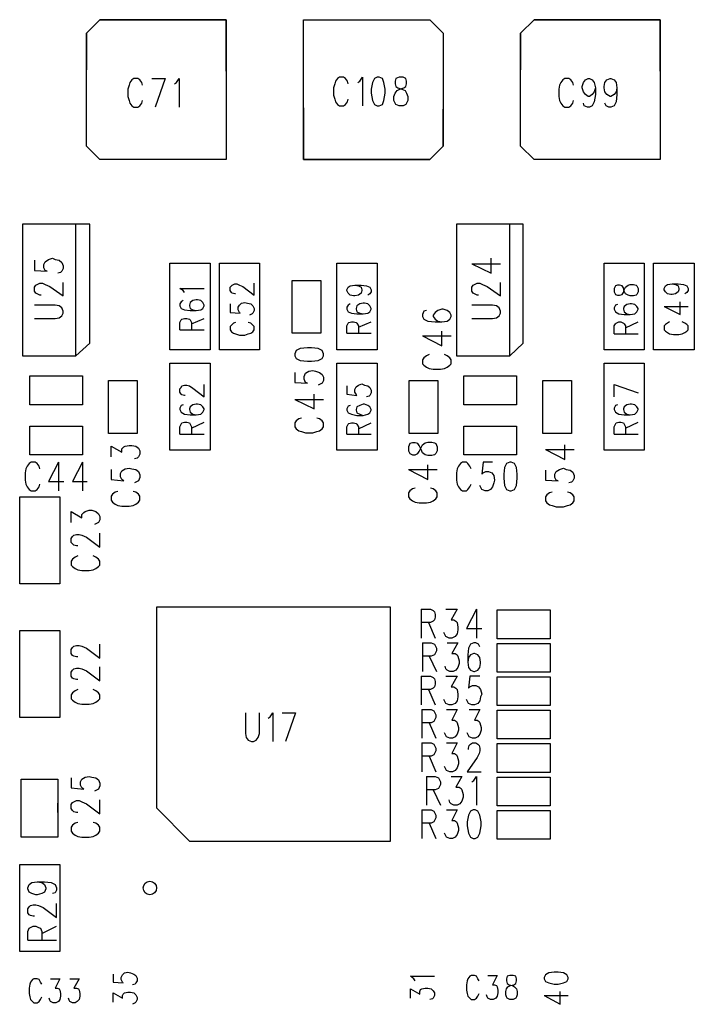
# Model space of a CAD drawing. Extents: x 11.9 to 28.1, y 10.8 to 21.2.
# Tile 8 of 33: x 16 to 17, y 17.1 to 18.5. Entities that reach past the tile are written whole.
import ezdxf

# ---------------------------------------------------------------- set-up
doc = ezdxf.new("R2010")
doc.units = 0
doc.header["$MEASUREMENT"] = 0
doc.layers.add('LAYNR1', color=2, linetype='Continuous')

msp = doc.modelspace()

# ---------------------------------------------------------------- linework, layer by layer
at = {"layer": 'LAYNR1'}
for points in [[(16.312, 18.53), (16.312, 18.321), (16.123, 18.321), (16.103, 18.341), (16.103, 18.51), (16.123, 18.53), (16.312, 18.53)], [(16.428, 18.321), (16.428, 18.53), (16.617, 18.53), (16.637, 18.51), (16.637, 18.341), (16.617, 18.321), (16.428, 18.321)], [(16.962, 18.53), (16.962, 18.321), (16.773, 18.321), (16.753, 18.341), (16.753, 18.51), (16.773, 18.53), (16.962, 18.53)], [(16.538, 18.444), (16.534, 18.442), (16.531, 18.436), (16.529, 18.426), (16.529, 18.42), (16.531, 18.409), (16.534, 18.403), (16.538, 18.401), (16.541, 18.401), (16.546, 18.403), (16.548, 18.409), (16.55, 18.42), (16.55, 18.426), (16.548, 18.436), (16.546, 18.442), (16.541, 18.444), (16.538, 18.444)], [(16.865, 18.428), (16.863, 18.422), (16.86, 18.418), (16.856, 18.415), (16.854, 18.415), (16.85, 18.418), (16.847, 18.422), (16.845, 18.428), (16.845, 18.43), (16.847, 18.436), (16.85, 18.44), (16.854, 18.442), (16.856, 18.442), (16.86, 18.44), (16.863, 18.436), (16.865, 18.428)], [(16.897, 18.428), (16.896, 18.422), (16.893, 18.418), (16.888, 18.415), (16.887, 18.415), (16.882, 18.418), (16.879, 18.422), (16.878, 18.428), (16.878, 18.43), (16.879, 18.436), (16.882, 18.44), (16.887, 18.442), (16.888, 18.442), (16.893, 18.44), (16.896, 18.436), (16.897, 18.428)], [(16.108, 18.046), (16.108, 18.224), (16.007, 18.224), (16.007, 18.027), (16.087, 18.027), (16.108, 18.046)], [(16.757, 18.046), (16.757, 18.224), (16.657, 18.224), (16.657, 18.027), (16.737, 18.027), (16.757, 18.046)], [(16.893, 18.123), (16.895, 18.119), (16.898, 18.118), (16.901, 18.118), (16.905, 18.119), (16.907, 18.122), (16.908, 18.126), (16.91, 18.13), (16.914, 18.133), (16.917, 18.134), (16.922, 18.134), (16.926, 18.133), (16.927, 18.132), (16.929, 18.128), (16.929, 18.123), (16.927, 18.119), (16.926, 18.118), (16.922, 18.117), (16.917, 18.117), (16.914, 18.118), (16.91, 18.12), (16.908, 18.124), (16.907, 18.129), (16.905, 18.132), (16.901, 18.133), (16.898, 18.133), (16.895, 18.132), (16.893, 18.128), (16.893, 18.123)], [(16.585, 17.885), (16.587, 17.881), (16.591, 17.879), (16.595, 17.879), (16.599, 17.881), (16.601, 17.884), (16.604, 17.89), (16.606, 17.894), (16.61, 17.897), (16.614, 17.898), (16.62, 17.898), (16.624, 17.897), (16.626, 17.896), (16.628, 17.891), (16.628, 17.885), (16.626, 17.881), (16.624, 17.879), (16.62, 17.878), (16.614, 17.878), (16.61, 17.879), (16.606, 17.882), (16.604, 17.887), (16.601, 17.893), (16.599, 17.896), (16.595, 17.897), (16.591, 17.897), (16.587, 17.896), (16.585, 17.891), (16.585, 17.885)], [(16.737, 17.868), (16.732, 17.866), (16.729, 17.86), (16.728, 17.85), (16.728, 17.844), (16.729, 17.833), (16.732, 17.827), (16.737, 17.825), (16.739, 17.825), (16.744, 17.827), (16.747, 17.833), (16.748, 17.844), (16.748, 17.85), (16.747, 17.86), (16.744, 17.866), (16.739, 17.868), (16.737, 17.868)], [(16.682, 17.348), (16.678, 17.346), (16.675, 17.34), (16.673, 17.33), (16.673, 17.324), (16.675, 17.313), (16.678, 17.307), (16.682, 17.305), (16.685, 17.305), (16.689, 17.307), (16.692, 17.313), (16.694, 17.324), (16.694, 17.33), (16.692, 17.34), (16.689, 17.346), (16.685, 17.348), (16.682, 17.348)]]:
    msp.add_lwpolyline(points, close=True, dxfattribs=at)
for points in [[(16.312, 18.453), (16.312, 18.53), (16.123, 18.53), (16.103, 18.51), (16.103, 18.455)], [(16.428, 18.453), (16.428, 18.53), (16.617, 18.53), (16.637, 18.51), (16.637, 18.455)], [(16.962, 18.453), (16.962, 18.53), (16.773, 18.53), (16.753, 18.51), (16.753, 18.455)], [(16.187, 18.432), (16.186, 18.436), (16.183, 18.44), (16.18, 18.442), (16.174, 18.442), (16.171, 18.44), (16.168, 18.436), (16.167, 18.432), (16.165, 18.426), (16.165, 18.415), (16.167, 18.409), (16.168, 18.405), (16.171, 18.401), (16.174, 18.399), (16.18, 18.399), (16.183, 18.401), (16.186, 18.405), (16.187, 18.409)], [(16.201, 18.442), (16.221, 18.442)], [(16.221, 18.442), (16.206, 18.399)], [(16.235, 18.434), (16.238, 18.436), (16.242, 18.442), (16.242, 18.399)], [(16.491, 18.442), (16.488, 18.444), (16.482, 18.444), (16.479, 18.442), (16.476, 18.438), (16.475, 18.434)], [(16.495, 18.434), (16.494, 18.438), (16.491, 18.442)], [(16.509, 18.436), (16.512, 18.438), (16.516, 18.444), (16.516, 18.401)], [(16.571, 18.444), (16.566, 18.442), (16.565, 18.438), (16.565, 18.434), (16.566, 18.43), (16.569, 18.428), (16.575, 18.426), (16.58, 18.424), (16.582, 18.42), (16.584, 18.415), (16.584, 18.409), (16.582, 18.405), (16.581, 18.403), (16.577, 18.401), (16.571, 18.401), (16.566, 18.403), (16.565, 18.405), (16.563, 18.409), (16.563, 18.415), (16.565, 18.42), (16.568, 18.424), (16.572, 18.426)], [(16.572, 18.426), (16.578, 18.428), (16.581, 18.43), (16.582, 18.434), (16.582, 18.438), (16.581, 18.442), (16.577, 18.444), (16.571, 18.444)], [(16.832, 18.432), (16.831, 18.436), (16.828, 18.44), (16.825, 18.442), (16.819, 18.442), (16.816, 18.44)], [(16.475, 18.434), (16.473, 18.428), (16.473, 18.417), (16.475, 18.411)], [(16.816, 18.44), (16.813, 18.436), (16.811, 18.432), (16.81, 18.426), (16.81, 18.415), (16.811, 18.409), (16.813, 18.405), (16.816, 18.401)], [(16.865, 18.428), (16.865, 18.418)], [(16.897, 18.428), (16.897, 18.418)], [(16.865, 18.418), (16.863, 18.407), (16.86, 18.401), (16.856, 18.399), (16.853, 18.399), (16.848, 18.401)], [(16.897, 18.418), (16.896, 18.407), (16.893, 18.401), (16.888, 18.399), (16.885, 18.399), (16.881, 18.401)], [(16.312, 18.398), (16.312, 18.321), (16.123, 18.321), (16.103, 18.341), (16.103, 18.396)], [(16.428, 18.398), (16.428, 18.321), (16.617, 18.321), (16.637, 18.341), (16.637, 18.396)], [(16.475, 18.411), (16.476, 18.407), (16.479, 18.403), (16.482, 18.401), (16.488, 18.401), (16.491, 18.403)], [(16.491, 18.403), (16.494, 18.407), (16.495, 18.411)], [(16.962, 18.398), (16.962, 18.321), (16.773, 18.321), (16.753, 18.341), (16.753, 18.396)], [(16.816, 18.401), (16.819, 18.399), (16.825, 18.399), (16.828, 18.401), (16.831, 18.405), (16.832, 18.409)], [(16.848, 18.401), (16.847, 18.405)], [(16.881, 18.401), (16.879, 18.405)], [(16.087, 18.027), (16.087, 18.224)], [(16.737, 18.027), (16.737, 18.224)], [(16.025, 18.17), (16.025, 18.155), (16.044, 18.154), (16.041, 18.155), (16.039, 18.159), (16.039, 18.164), (16.041, 18.168), (16.046, 18.171), (16.052, 18.173), (16.056, 18.171), (16.062, 18.17), (16.066, 18.167), (16.068, 18.162), (16.068, 18.158), (16.066, 18.154), (16.064, 18.152), (16.06, 18.151)], [(16.228, 18.036), (16.228, 18.166)], [(16.228, 18.166), (16.288, 18.166)], [(16.288, 18.166), (16.288, 18.036)], [(16.302, 18.036), (16.302, 18.166)], [(16.302, 18.166), (16.362, 18.166)], [(16.362, 18.166), (16.362, 18.036)], [(16.478, 18.036), (16.478, 18.166)], [(16.478, 18.166), (16.538, 18.166)], [(16.538, 18.166), (16.538, 18.036)], [(16.68, 18.165), (16.709, 18.151), (16.709, 18.173)], [(16.68, 18.165), (16.723, 18.165)], [(16.878, 18.036), (16.878, 18.166)], [(16.878, 18.166), (16.938, 18.166)], [(16.938, 18.166), (16.938, 18.036)], [(16.952, 18.036), (16.952, 18.166)], [(16.952, 18.166), (17.013, 18.166)], [(17.013, 18.166), (17.013, 18.036)], [(16.035, 18.118), (16.033, 18.118), (16.029, 18.12), (16.027, 18.121), (16.025, 18.124), (16.025, 18.13), (16.027, 18.133), (16.029, 18.134), (16.033, 18.136), (16.037, 18.136), (16.041, 18.134), (16.048, 18.131), (16.068, 18.117), (16.068, 18.137)], [(16.32, 18.132), (16.321, 18.133)], [(16.321, 18.133), (16.325, 18.135)], [(16.325, 18.135), (16.328, 18.135)], [(16.328, 18.135), (16.332, 18.133)], [(16.332, 18.133), (16.337, 18.131)], [(16.354, 18.118), (16.354, 18.136)], [(16.411, 18.061), (16.411, 18.14)], [(16.411, 18.14), (16.454, 18.14)], [(16.454, 18.14), (16.454, 18.061)], [(16.498, 18.132), (16.505, 18.133)], [(16.505, 18.133), (16.51, 18.132)], [(16.505, 18.133), (16.514, 18.133)], [(16.514, 18.133), (16.522, 18.132)], [(16.69, 18.118), (16.688, 18.118), (16.684, 18.12), (16.682, 18.121), (16.68, 18.124), (16.68, 18.13), (16.682, 18.133), (16.684, 18.134), (16.688, 18.136), (16.692, 18.136), (16.696, 18.134), (16.703, 18.131), (16.723, 18.117), (16.723, 18.137)], [(16.98, 18.135), (16.985, 18.134), (16.989, 18.132), (16.99, 18.128), (16.99, 18.126), (16.989, 18.123), (16.985, 18.12), (16.98, 18.119), (16.978, 18.119), (16.973, 18.12), (16.97, 18.123), (16.968, 18.126), (16.968, 18.128), (16.97, 18.132), (16.973, 18.134), (16.98, 18.135), (16.989, 18.135), (16.997, 18.134), (17.002, 18.132), (17.004, 18.128), (17.004, 18.125), (17.002, 18.122), (16.999, 18.12)], [(16.248, 18.125), (16.243, 18.128)], [(16.243, 18.128), (16.279, 18.128)], [(16.25, 18.122), (16.248, 18.125)], [(16.318, 18.13), (16.32, 18.132)], [(16.318, 18.125), (16.318, 18.13)], [(16.32, 18.122), (16.318, 18.125)], [(16.321, 18.121), (16.32, 18.122)], [(16.325, 18.12), (16.321, 18.121)], [(16.326, 18.12), (16.325, 18.12)], [(16.337, 18.131), (16.354, 18.118)], [(16.493, 18.126), (16.495, 18.13)], [(16.493, 18.125), (16.493, 18.126)], [(16.495, 18.121), (16.493, 18.125)], [(16.495, 18.13), (16.498, 18.132)], [(16.498, 18.118), (16.495, 18.121)], [(16.503, 18.117), (16.498, 18.118)], [(16.51, 18.118), (16.505, 18.117)], [(16.51, 18.132), (16.514, 18.13)], [(16.514, 18.121), (16.51, 18.118)], [(16.514, 18.13), (16.515, 18.126)], [(16.515, 18.125), (16.514, 18.121)], [(16.515, 18.126), (16.515, 18.125)], [(16.522, 18.132), (16.527, 18.13)], [(16.527, 18.12), (16.524, 18.118)], [(16.527, 18.13), (16.529, 18.126)], [(16.529, 18.123), (16.527, 18.12)], [(16.529, 18.126), (16.529, 18.123)], [(16.245, 18.108), (16.243, 18.105)], [(16.243, 18.105), (16.243, 18.102)], [(16.248, 18.11), (16.245, 18.108)], [(16.258, 18.107), (16.257, 18.103)], [(16.262, 18.11), (16.258, 18.107)], [(16.267, 18.111), (16.262, 18.11)], [(16.269, 18.111), (16.267, 18.111)], [(16.274, 18.11), (16.269, 18.111)], [(16.277, 18.107), (16.274, 18.11)], [(16.279, 18.103), (16.277, 18.107)], [(16.318, 18.105), (16.318, 18.092)], [(16.332, 18.103), (16.335, 18.106)], [(16.335, 18.106), (16.34, 18.107)], [(16.34, 18.107), (16.344, 18.106)], [(16.344, 18.106), (16.349, 18.105)], [(16.349, 18.105), (16.352, 18.102)], [(16.498, 18.105), (16.495, 18.103)], [(16.505, 18.117), (16.503, 18.117)], [(16.512, 18.105), (16.508, 18.102)], [(16.517, 18.106), (16.512, 18.105)], [(16.519, 18.106), (16.517, 18.106)], [(16.524, 18.105), (16.519, 18.106)], [(16.527, 18.102), (16.524, 18.105)], [(16.898, 18.104), (16.895, 18.103), (16.893, 18.099), (16.893, 18.097), (16.895, 18.093), (16.9, 18.09), (16.908, 18.089), (16.917, 18.089), (16.924, 18.09), (16.927, 18.093), (16.929, 18.097), (16.929, 18.098), (16.927, 18.101), (16.924, 18.104), (16.919, 18.105), (16.917, 18.105), (16.912, 18.104), (16.908, 18.101), (16.907, 18.098), (16.907, 18.097), (16.908, 18.093), (16.912, 18.09), (16.917, 18.089)], [(16.968, 18.101), (16.992, 18.089), (16.992, 18.108)], [(16.025, 18.083), (16.056, 18.083), (16.062, 18.084), (16.066, 18.087), (16.068, 18.091), (16.068, 18.094), (16.066, 18.099), (16.062, 18.102), (16.056, 18.103), (16.025, 18.103)], [(16.243, 18.102), (16.245, 18.098)], [(16.245, 18.098), (16.25, 18.096)], [(16.25, 18.096), (16.258, 18.095)], [(16.257, 18.103), (16.257, 18.102)], [(16.257, 18.102), (16.258, 18.098)], [(16.258, 18.098), (16.262, 18.096)], [(16.258, 18.095), (16.267, 18.095)], [(16.262, 18.096), (16.267, 18.095)], [(16.267, 18.095), (16.274, 18.096)], [(16.274, 18.096), (16.277, 18.098)], [(16.277, 18.098), (16.279, 18.102)], [(16.279, 18.102), (16.279, 18.103)], [(16.318, 18.092), (16.333, 18.091)], [(16.33, 18.1), (16.332, 18.103)], [(16.33, 18.096), (16.33, 18.1)], [(16.332, 18.092), (16.33, 18.096)], [(16.333, 18.091), (16.332, 18.092)], [(16.351, 18.09), (16.347, 18.088)], [(16.352, 18.091), (16.351, 18.09)], [(16.352, 18.102), (16.354, 18.098)], [(16.354, 18.095), (16.352, 18.091)], [(16.354, 18.098), (16.354, 18.095)], [(16.495, 18.103), (16.493, 18.1)], [(16.493, 18.1), (16.493, 18.097)], [(16.493, 18.097), (16.495, 18.093)], [(16.495, 18.093), (16.5, 18.091)], [(16.5, 18.091), (16.508, 18.09)], [(16.508, 18.102), (16.507, 18.098)], [(16.507, 18.098), (16.507, 18.097)], [(16.507, 18.097), (16.508, 18.093)], [(16.508, 18.093), (16.512, 18.091)], [(16.508, 18.09), (16.517, 18.09)], [(16.512, 18.091), (16.517, 18.09)], [(16.517, 18.09), (16.524, 18.091)], [(16.524, 18.091), (16.527, 18.093)], [(16.529, 18.098), (16.527, 18.102)], [(16.527, 18.093), (16.529, 18.097)], [(16.529, 18.097), (16.529, 18.098)], [(16.612, 18.095), (16.608, 18.094), (16.606, 18.089), (16.606, 18.086), (16.608, 18.082), (16.614, 18.079), (16.625, 18.078), (16.635, 18.078), (16.643, 18.079), (16.647, 18.082), (16.649, 18.086), (16.649, 18.088), (16.647, 18.092), (16.643, 18.095), (16.637, 18.097), (16.635, 18.097), (16.629, 18.095), (16.625, 18.092), (16.622, 18.088), (16.622, 18.086), (16.625, 18.082), (16.629, 18.079), (16.635, 18.078)], [(16.68, 18.083), (16.711, 18.083), (16.717, 18.084), (16.721, 18.087), (16.723, 18.091), (16.723, 18.094), (16.721, 18.099), (16.717, 18.102), (16.711, 18.103), (16.68, 18.103)], [(16.968, 18.101), (17.004, 18.101)], [(16.243, 18.077), (16.245, 18.081)], [(16.243, 18.066), (16.243, 18.077)], [(16.245, 18.081), (16.246, 18.082)], [(16.246, 18.082), (16.25, 18.083)], [(16.25, 18.083), (16.253, 18.083)], [(16.253, 18.083), (16.257, 18.082)], [(16.257, 18.082), (16.258, 18.081)], [(16.258, 18.081), (16.26, 18.077)], [(16.26, 18.075), (16.279, 18.083)], [(16.26, 18.077), (16.26, 18.066)], [(16.323, 18.076), (16.32, 18.073)], [(16.326, 18.077), (16.323, 18.076)], [(16.349, 18.076), (16.345, 18.077)], [(16.352, 18.073), (16.349, 18.076)], [(16.493, 18.072), (16.495, 18.076)], [(16.495, 18.076), (16.496, 18.077)], [(16.496, 18.077), (16.5, 18.078)], [(16.5, 18.078), (16.503, 18.078)], [(16.503, 18.078), (16.507, 18.077)], [(16.507, 18.077), (16.508, 18.076)], [(16.508, 18.076), (16.51, 18.072)], [(16.51, 18.07), (16.529, 18.078)], [(16.893, 18.06), (16.893, 18.072), (16.895, 18.075), (16.896, 18.076), (16.9, 18.078), (16.903, 18.078), (16.907, 18.076), (16.908, 18.075), (16.91, 18.072), (16.91, 18.06)], [(16.91, 18.069), (16.929, 18.078)], [(16.976, 18.078), (16.973, 18.076), (16.97, 18.074), (16.968, 18.072), (16.968, 18.066), (16.97, 18.064), (16.973, 18.062), (16.976, 18.06), (16.982, 18.059), (16.99, 18.059), (16.995, 18.06), (16.999, 18.062), (17.002, 18.064), (17.004, 18.066), (17.004, 18.072), (17.002, 18.074), (16.999, 18.076), (16.995, 18.078)], [(16.243, 18.066), (16.279, 18.066)], [(16.32, 18.073), (16.318, 18.071)], [(16.318, 18.071), (16.318, 18.066)], [(16.318, 18.066), (16.32, 18.063)], [(16.32, 18.063), (16.323, 18.061)], [(16.323, 18.061), (16.326, 18.06)], [(16.326, 18.06), (16.332, 18.058)], [(16.34, 18.058), (16.345, 18.06)], [(16.345, 18.06), (16.349, 18.061)], [(16.349, 18.061), (16.352, 18.063)], [(16.354, 18.071), (16.352, 18.073)], [(16.352, 18.063), (16.354, 18.066)], [(16.354, 18.066), (16.354, 18.071)], [(16.454, 18.061), (16.411, 18.061)], [(16.493, 18.061), (16.493, 18.072)], [(16.493, 18.061), (16.529, 18.061)], [(16.51, 18.072), (16.51, 18.061)], [(16.606, 18.057), (16.635, 18.042), (16.635, 18.064)], [(16.893, 18.06), (16.929, 18.06)], [(16.332, 18.058), (16.34, 18.058)], [(16.606, 18.057), (16.649, 18.057)], [(16.288, 18.036), (16.228, 18.036)], [(16.362, 18.036), (16.302, 18.036)], [(16.458, 18.027), (16.458, 18.03), (16.456, 18.035), (16.45, 18.038), (16.44, 18.039), (16.434, 18.039), (16.423, 18.038), (16.417, 18.035), (16.415, 18.03), (16.415, 18.027)], [(16.538, 18.036), (16.478, 18.036)], [(16.938, 18.036), (16.878, 18.036)], [(17.013, 18.036), (16.952, 18.036)], [(16.228, 17.886), (16.228, 18.016)], [(16.228, 18.016), (16.288, 18.016)], [(16.288, 18.016), (16.288, 17.886)], [(16.415, 18.027), (16.417, 18.023), (16.423, 18.02), (16.434, 18.019), (16.44, 18.019), (16.45, 18.02), (16.456, 18.023), (16.458, 18.027)], [(16.478, 17.886), (16.478, 18.016)], [(16.478, 18.016), (16.538, 18.016)], [(16.538, 18.016), (16.538, 17.886)], [(16.616, 18.029), (16.612, 18.027), (16.608, 18.024), (16.606, 18.021), (16.606, 18.015), (16.608, 18.013), (16.612, 18.01), (16.616, 18.008), (16.622, 18.007), (16.633, 18.007), (16.639, 18.008), (16.643, 18.01), (16.647, 18.013), (16.649, 18.015), (16.649, 18.021), (16.647, 18.024), (16.643, 18.027), (16.639, 18.029)], [(16.878, 17.886), (16.878, 18.016)], [(16.878, 18.016), (16.938, 18.016)], [(16.938, 18.016), (16.938, 17.886)], [(16.415, 18.002), (16.415, 17.987), (16.434, 17.986), (16.431, 17.987), (16.429, 17.992), (16.429, 17.996), (16.431, 18.001), (16.436, 18.004), (16.442, 18.005), (16.446, 18.004), (16.452, 18.002), (16.456, 17.999), (16.458, 17.995)], [(16.018, 17.997), (16.097, 17.997)], [(16.018, 17.954), (16.018, 17.997)], [(16.097, 17.997), (16.097, 17.954)], [(16.136, 17.911), (16.136, 17.99)], [(16.136, 17.99), (16.179, 17.99)], [(16.179, 17.99), (16.179, 17.911)], [(16.458, 17.995), (16.458, 17.99), (16.456, 17.986), (16.454, 17.985), (16.45, 17.983)], [(16.586, 17.911), (16.586, 17.99)], [(16.586, 17.99), (16.629, 17.99)], [(16.629, 17.99), (16.629, 17.911)], [(16.668, 17.997), (16.747, 17.997)], [(16.668, 17.954), (16.668, 17.997)], [(16.747, 17.997), (16.747, 17.954)], [(16.786, 17.911), (16.786, 17.99)], [(16.786, 17.99), (16.829, 17.99)], [(16.829, 17.99), (16.829, 17.911)], [(16.251, 17.968), (16.25, 17.968), (16.246, 17.969), (16.245, 17.97), (16.243, 17.973), (16.243, 17.978), (16.245, 17.98), (16.246, 17.982), (16.25, 17.983), (16.253, 17.983), (16.257, 17.982), (16.262, 17.979), (16.279, 17.966), (16.279, 17.984)], [(16.493, 17.982), (16.493, 17.97)], [(16.505, 17.977), (16.507, 17.981)], [(16.505, 17.973), (16.505, 17.977)], [(16.507, 17.97), (16.505, 17.973)], [(16.507, 17.981), (16.51, 17.983)], [(16.51, 17.983), (16.515, 17.985)], [(16.515, 17.985), (16.519, 17.983)], [(16.519, 17.983), (16.524, 17.982)], [(16.524, 17.982), (16.527, 17.98)], [(16.527, 17.98), (16.529, 17.976)], [(16.529, 17.972), (16.527, 17.968)], [(16.529, 17.976), (16.529, 17.972)], [(16.893, 17.984), (16.929, 17.972)], [(16.893, 17.966), (16.893, 17.984)], [(16.415, 17.962), (16.444, 17.948), (16.444, 17.97)], [(16.415, 17.962), (16.458, 17.962)], [(16.493, 17.97), (16.508, 17.968)], [(16.508, 17.968), (16.507, 17.97)], [(16.526, 17.967), (16.522, 17.966)], [(16.527, 17.968), (16.526, 17.967)], [(16.097, 17.954), (16.018, 17.954)], [(16.248, 17.954), (16.245, 17.953), (16.243, 17.949), (16.243, 17.947), (16.245, 17.943), (16.25, 17.94), (16.258, 17.939), (16.267, 17.939), (16.274, 17.94), (16.277, 17.943), (16.279, 17.947), (16.279, 17.948), (16.277, 17.951), (16.274, 17.954), (16.269, 17.955), (16.267, 17.955), (16.262, 17.954), (16.258, 17.951), (16.257, 17.948), (16.257, 17.947), (16.258, 17.943), (16.262, 17.94), (16.267, 17.939)], [(16.495, 17.952), (16.493, 17.948)], [(16.493, 17.948), (16.493, 17.946)], [(16.493, 17.946), (16.495, 17.942)], [(16.498, 17.953), (16.495, 17.952)], [(16.495, 17.942), (16.5, 17.94)], [(16.508, 17.951), (16.507, 17.947)], [(16.507, 17.947), (16.507, 17.946)], [(16.507, 17.946), (16.508, 17.942)], [(16.512, 17.953), (16.508, 17.951)], [(16.508, 17.942), (16.512, 17.94)], [(16.517, 17.955), (16.512, 17.953)], [(16.519, 17.955), (16.517, 17.955)], [(16.524, 17.953), (16.519, 17.955)], [(16.527, 17.951), (16.524, 17.953)], [(16.524, 17.94), (16.527, 17.942)], [(16.529, 17.947), (16.527, 17.951)], [(16.527, 17.942), (16.529, 17.946)], [(16.529, 17.946), (16.529, 17.947)], [(16.747, 17.954), (16.668, 17.954)], [(16.898, 17.954), (16.895, 17.953), (16.893, 17.949), (16.893, 17.947), (16.895, 17.943), (16.9, 17.94), (16.908, 17.939), (16.917, 17.939), (16.924, 17.94), (16.927, 17.943), (16.929, 17.947), (16.929, 17.948), (16.927, 17.951), (16.924, 17.954), (16.919, 17.955), (16.917, 17.955), (16.912, 17.954), (16.908, 17.951), (16.907, 17.948), (16.907, 17.947), (16.908, 17.943), (16.912, 17.94), (16.917, 17.939)], [(16.243, 17.91), (16.243, 17.921), (16.245, 17.925), (16.246, 17.927), (16.25, 17.928), (16.253, 17.928), (16.257, 17.927), (16.258, 17.925), (16.26, 17.921), (16.26, 17.91)], [(16.26, 17.919), (16.279, 17.928)], [(16.417, 17.93), (16.415, 17.927), (16.415, 17.921), (16.417, 17.918), (16.421, 17.915), (16.425, 17.914)], [(16.425, 17.934), (16.421, 17.933), (16.417, 17.93)], [(16.456, 17.93), (16.452, 17.933), (16.448, 17.934)], [(16.448, 17.914), (16.452, 17.915), (16.456, 17.918), (16.458, 17.921), (16.458, 17.927), (16.456, 17.93)], [(16.496, 17.926), (16.5, 17.927)], [(16.5, 17.94), (16.508, 17.938)], [(16.5, 17.927), (16.503, 17.927)], [(16.503, 17.927), (16.507, 17.926)], [(16.508, 17.938), (16.517, 17.938)], [(16.51, 17.918), (16.529, 17.927)], [(16.512, 17.94), (16.517, 17.938)], [(16.517, 17.938), (16.524, 17.94)], [(16.893, 17.91), (16.893, 17.921), (16.895, 17.925), (16.896, 17.927), (16.9, 17.928), (16.903, 17.928), (16.907, 17.927), (16.908, 17.925), (16.91, 17.921), (16.91, 17.91)], [(16.91, 17.919), (16.929, 17.928)], [(16.018, 17.879), (16.018, 17.922)], [(16.018, 17.922), (16.097, 17.922)], [(16.097, 17.922), (16.097, 17.879)], [(16.425, 17.914), (16.431, 17.912), (16.442, 17.912), (16.448, 17.914)], [(16.493, 17.921), (16.495, 17.925)], [(16.493, 17.91), (16.493, 17.921)], [(16.495, 17.925), (16.496, 17.926)], [(16.507, 17.926), (16.508, 17.925)], [(16.508, 17.925), (16.51, 17.921)], [(16.51, 17.921), (16.51, 17.91)], [(16.668, 17.879), (16.668, 17.922)], [(16.668, 17.922), (16.747, 17.922)], [(16.747, 17.922), (16.747, 17.879)], [(16.179, 17.911), (16.136, 17.911)], [(16.243, 17.91), (16.279, 17.91)], [(16.493, 17.91), (16.529, 17.91)], [(16.629, 17.911), (16.586, 17.911)], [(16.829, 17.911), (16.786, 17.911)], [(16.893, 17.91), (16.929, 17.91)], [(16.14, 17.876), (16.14, 17.892), (16.156, 17.883)], [(16.156, 17.883), (16.156, 17.888), (16.159, 17.891), (16.161, 17.892), (16.167, 17.893), (16.171, 17.893), (16.177, 17.892), (16.181, 17.889), (16.183, 17.885), (16.183, 17.88), (16.181, 17.876), (16.179, 17.874), (16.175, 17.873)], [(16.288, 17.886), (16.228, 17.886)], [(16.538, 17.886), (16.478, 17.886)], [(16.79, 17.887), (16.819, 17.872), (16.819, 17.894)], [(16.79, 17.887), (16.833, 17.887)], [(16.938, 17.886), (16.878, 17.886)], [(16.02, 17.868), (16.017, 17.866), (16.014, 17.862), (16.012, 17.858), (16.011, 17.852), (16.011, 17.841), (16.012, 17.835), (16.014, 17.831), (16.017, 17.827), (16.02, 17.825)], [(16.097, 17.879), (16.018, 17.879)], [(16.033, 17.858), (16.032, 17.862), (16.029, 17.866), (16.026, 17.868), (16.02, 17.868)], [(16.061, 17.868), (16.046, 17.839), (16.069, 17.839)], [(16.061, 17.868), (16.061, 17.825)], [(16.097, 17.868), (16.082, 17.839), (16.104, 17.839)], [(16.097, 17.868), (16.097, 17.825)], [(16.679, 17.858), (16.677, 17.862), (16.674, 17.866), (16.672, 17.868), (16.666, 17.868), (16.663, 17.866), (16.66, 17.862), (16.658, 17.858), (16.657, 17.852), (16.657, 17.841), (16.658, 17.835), (16.66, 17.831), (16.663, 17.827), (16.666, 17.825), (16.672, 17.825), (16.674, 17.827), (16.677, 17.831), (16.679, 17.835)], [(16.747, 17.879), (16.668, 17.879)], [(16.711, 17.868), (16.697, 17.868), (16.695, 17.85), (16.697, 17.852), (16.701, 17.854), (16.705, 17.854), (16.71, 17.852), (16.713, 17.848), (16.714, 17.841), (16.713, 17.837), (16.711, 17.831), (16.708, 17.827), (16.704, 17.825), (16.7, 17.825), (16.695, 17.827), (16.694, 17.829), (16.692, 17.833)], [(16.14, 17.857), (16.14, 17.842), (16.159, 17.84), (16.156, 17.842), (16.154, 17.846), (16.154, 17.851)], [(16.154, 17.851), (16.156, 17.855), (16.161, 17.858), (16.167, 17.859), (16.171, 17.858), (16.177, 17.857), (16.181, 17.854), (16.183, 17.849), (16.183, 17.845), (16.181, 17.84), (16.179, 17.839), (16.175, 17.837)], [(16.585, 17.857), (16.614, 17.842), (16.614, 17.864)], [(16.585, 17.857), (16.628, 17.857)], [(16.79, 17.856), (16.79, 17.841), (16.809, 17.84), (16.806, 17.841), (16.804, 17.845), (16.804, 17.85), (16.806, 17.854), (16.811, 17.857), (16.817, 17.859), (16.821, 17.857), (16.827, 17.856), (16.831, 17.853), (16.833, 17.848), (16.833, 17.844), (16.831, 17.84), (16.829, 17.838), (16.825, 17.837)], [(16.02, 17.825), (16.026, 17.825), (16.029, 17.827), (16.032, 17.831), (16.033, 17.835)], [(16.15, 17.824), (16.146, 17.823), (16.142, 17.82), (16.14, 17.817), (16.14, 17.811), (16.142, 17.808), (16.146, 17.805), (16.15, 17.803), (16.156, 17.802)], [(16.167, 17.802), (16.173, 17.803), (16.177, 17.805), (16.181, 17.808), (16.183, 17.811), (16.183, 17.817), (16.181, 17.82), (16.177, 17.823), (16.173, 17.824)], [(16.595, 17.829), (16.591, 17.828), (16.587, 17.825), (16.585, 17.822), (16.585, 17.816), (16.587, 17.813), (16.591, 17.81), (16.595, 17.808), (16.601, 17.807)], [(16.612, 17.807), (16.618, 17.808), (16.622, 17.81), (16.626, 17.813), (16.628, 17.816), (16.628, 17.822), (16.626, 17.825), (16.622, 17.828), (16.618, 17.829)], [(16.003, 17.686), (16.003, 17.816)], [(16.003, 17.816), (16.063, 17.816)], [(16.063, 17.816), (16.063, 17.686)], [(16.8, 17.823), (16.796, 17.822), (16.792, 17.819), (16.79, 17.816), (16.79, 17.81), (16.792, 17.807), (16.796, 17.804), (16.8, 17.803), (16.806, 17.801), (16.817, 17.801), (16.823, 17.803), (16.827, 17.804), (16.831, 17.807), (16.833, 17.81), (16.833, 17.816), (16.831, 17.819), (16.827, 17.822), (16.823, 17.823)], [(16.08, 17.778), (16.08, 17.794), (16.096, 17.785), (16.096, 17.79), (16.099, 17.793), (16.101, 17.794), (16.107, 17.796), (16.111, 17.796), (16.117, 17.794), (16.121, 17.791), (16.123, 17.787), (16.123, 17.782), (16.121, 17.778), (16.119, 17.777), (16.115, 17.775)], [(16.156, 17.802), (16.167, 17.802)], [(16.601, 17.807), (16.612, 17.807)], [(16.09, 17.743), (16.088, 17.743), (16.084, 17.744), (16.082, 17.746), (16.08, 17.748), (16.08, 17.754), (16.082, 17.757), (16.084, 17.759), (16.088, 17.76), (16.092, 17.76), (16.096, 17.759), (16.103, 17.756), (16.123, 17.741), (16.123, 17.762)], [(16.09, 17.728), (16.086, 17.726), (16.082, 17.723), (16.08, 17.72), (16.08, 17.714), (16.082, 17.712), (16.086, 17.709), (16.09, 17.707), (16.096, 17.706), (16.107, 17.706), (16.113, 17.707), (16.117, 17.709), (16.121, 17.712), (16.123, 17.714), (16.123, 17.72), (16.121, 17.723), (16.117, 17.726), (16.113, 17.728)], [(16.063, 17.686), (16.003, 17.686)], [(16.558, 17.651), (16.208, 17.651)], [(16.208, 17.651), (16.208, 17.351)], [(16.558, 17.301), (16.558, 17.651)], [(16.604, 17.648), (16.604, 17.605)], [(16.604, 17.648), (16.618, 17.648), (16.622, 17.646), (16.624, 17.644), (16.625, 17.64), (16.625, 17.636), (16.624, 17.632), (16.622, 17.63), (16.618, 17.628), (16.604, 17.628)], [(16.641, 17.648), (16.658, 17.648), (16.649, 17.632), (16.653, 17.632), (16.656, 17.63), (16.658, 17.628), (16.659, 17.621), (16.659, 17.617), (16.658, 17.611), (16.655, 17.607), (16.65, 17.605), (16.646, 17.605), (16.641, 17.607), (16.64, 17.609), (16.638, 17.613)], [(16.687, 17.648), (16.672, 17.619), (16.695, 17.619)], [(16.687, 17.648), (16.687, 17.605)], [(16.718, 17.647), (16.797, 17.647)], [(16.718, 17.604), (16.718, 17.647)], [(16.797, 17.647), (16.797, 17.604)], [(16.615, 17.628), (16.625, 17.605)], [(16.003, 17.486), (16.003, 17.616)], [(16.003, 17.616), (16.063, 17.616)], [(16.063, 17.616), (16.063, 17.486)], [(16.797, 17.604), (16.718, 17.604)], [(16.09, 17.577), (16.088, 17.577), (16.084, 17.578), (16.082, 17.579), (16.08, 17.582), (16.08, 17.588), (16.082, 17.591), (16.084, 17.593), (16.088, 17.594), (16.092, 17.594), (16.096, 17.593), (16.103, 17.59), (16.123, 17.575), (16.123, 17.596)], [(16.606, 17.598), (16.606, 17.555)], [(16.606, 17.598), (16.619, 17.598), (16.624, 17.596), (16.625, 17.594), (16.627, 17.59), (16.627, 17.586), (16.625, 17.582), (16.624, 17.58), (16.619, 17.578), (16.606, 17.578)], [(16.643, 17.598), (16.659, 17.598), (16.65, 17.582), (16.655, 17.582), (16.658, 17.58), (16.659, 17.578), (16.661, 17.571)], [(16.692, 17.592), (16.69, 17.596), (16.686, 17.598), (16.683, 17.598), (16.678, 17.596), (16.675, 17.59), (16.674, 17.58), (16.674, 17.569), (16.675, 17.561), (16.678, 17.557), (16.683, 17.555), (16.684, 17.555), (16.689, 17.557), (16.692, 17.561), (16.693, 17.567)], [(16.718, 17.597), (16.797, 17.597)], [(16.718, 17.554), (16.718, 17.597)], [(16.797, 17.597), (16.797, 17.554)], [(16.616, 17.578), (16.627, 17.555)], [(16.693, 17.569), (16.692, 17.576), (16.689, 17.58), (16.684, 17.582), (16.683, 17.582), (16.678, 17.58), (16.675, 17.576), (16.674, 17.569)], [(16.09, 17.543), (16.088, 17.543), (16.084, 17.544), (16.082, 17.545), (16.08, 17.548), (16.08, 17.554), (16.082, 17.557), (16.084, 17.559), (16.088, 17.56), (16.092, 17.56), (16.096, 17.559), (16.103, 17.556), (16.123, 17.541), (16.123, 17.562)], [(16.661, 17.567), (16.659, 17.561), (16.656, 17.557), (16.652, 17.555), (16.647, 17.555), (16.643, 17.557), (16.641, 17.559), (16.64, 17.563)], [(16.661, 17.571), (16.661, 17.567)], [(16.693, 17.567), (16.693, 17.569)], [(16.604, 17.548), (16.604, 17.505)], [(16.604, 17.548), (16.618, 17.548), (16.622, 17.546), (16.624, 17.544), (16.625, 17.54), (16.625, 17.536), (16.624, 17.532), (16.622, 17.53), (16.618, 17.528), (16.604, 17.528)], [(16.641, 17.548), (16.658, 17.548), (16.649, 17.532), (16.653, 17.532), (16.656, 17.53), (16.658, 17.528), (16.659, 17.521), (16.659, 17.517), (16.658, 17.511), (16.655, 17.507), (16.65, 17.505), (16.646, 17.505), (16.641, 17.507), (16.64, 17.509), (16.638, 17.513)], [(16.677, 17.548), (16.675, 17.53), (16.677, 17.532)], [(16.692, 17.548), (16.677, 17.548)], [(16.797, 17.554), (16.718, 17.554)], [(16.718, 17.547), (16.797, 17.547)], [(16.718, 17.504), (16.718, 17.547)], [(16.797, 17.547), (16.797, 17.504)], [(16.677, 17.532), (16.681, 17.534), (16.686, 17.534), (16.69, 17.532), (16.693, 17.528)], [(16.09, 17.528), (16.086, 17.526), (16.082, 17.523), (16.08, 17.52), (16.08, 17.514), (16.082, 17.512), (16.086, 17.509), (16.09, 17.507), (16.096, 17.506), (16.107, 17.506), (16.113, 17.507), (16.117, 17.509), (16.121, 17.512), (16.123, 17.514), (16.123, 17.52), (16.121, 17.523), (16.117, 17.526), (16.113, 17.528)], [(16.615, 17.528), (16.625, 17.505)], [(16.693, 17.517), (16.692, 17.511), (16.689, 17.507), (16.684, 17.505), (16.68, 17.505), (16.675, 17.507), (16.674, 17.509), (16.672, 17.513)], [(16.693, 17.528), (16.695, 17.521), (16.693, 17.517)], [(16.797, 17.504), (16.718, 17.504)], [(16.063, 17.486), (16.003, 17.486)], [(16.341, 17.493), (16.341, 17.462)], [(16.357, 17.452), (16.36, 17.456), (16.362, 17.462), (16.362, 17.493)], [(16.375, 17.485), (16.378, 17.487), (16.382, 17.493), (16.382, 17.45)], [(16.396, 17.493), (16.416, 17.493)], [(16.416, 17.493), (16.401, 17.45)], [(16.605, 17.498), (16.605, 17.455)], [(16.605, 17.498), (16.619, 17.498), (16.623, 17.496), (16.624, 17.494), (16.626, 17.49), (16.626, 17.486), (16.624, 17.482), (16.623, 17.48), (16.619, 17.478), (16.605, 17.478)], [(16.642, 17.498), (16.658, 17.498), (16.65, 17.482), (16.654, 17.482), (16.657, 17.48), (16.658, 17.478), (16.66, 17.471), (16.66, 17.467), (16.658, 17.461), (16.655, 17.457), (16.651, 17.455), (16.647, 17.455), (16.642, 17.457), (16.641, 17.459), (16.639, 17.463)], [(16.676, 17.498), (16.692, 17.498), (16.684, 17.482), (16.688, 17.482), (16.691, 17.48), (16.692, 17.478), (16.694, 17.471), (16.694, 17.467), (16.692, 17.461), (16.689, 17.457), (16.685, 17.455), (16.681, 17.455), (16.676, 17.457), (16.675, 17.459), (16.673, 17.463)], [(16.718, 17.497), (16.797, 17.497)], [(16.718, 17.454), (16.718, 17.497)], [(16.797, 17.497), (16.797, 17.454)], [(16.616, 17.478), (16.626, 17.455)], [(16.341, 17.462), (16.342, 17.456), (16.345, 17.452), (16.35, 17.45), (16.353, 17.45), (16.357, 17.452)], [(16.605, 17.448), (16.605, 17.405)], [(16.605, 17.448), (16.619, 17.448), (16.623, 17.446), (16.624, 17.444), (16.626, 17.44), (16.626, 17.436), (16.624, 17.432), (16.623, 17.43), (16.619, 17.428), (16.605, 17.428)], [(16.642, 17.448), (16.658, 17.448), (16.65, 17.432), (16.654, 17.432), (16.657, 17.43), (16.658, 17.428), (16.66, 17.421), (16.66, 17.417), (16.658, 17.411), (16.655, 17.407), (16.651, 17.405), (16.647, 17.405), (16.642, 17.407), (16.641, 17.409), (16.639, 17.413)], [(16.675, 17.438), (16.675, 17.44), (16.676, 17.444), (16.678, 17.446), (16.681, 17.448), (16.686, 17.448), (16.689, 17.446), (16.691, 17.444), (16.692, 17.44), (16.692, 17.436), (16.691, 17.432), (16.688, 17.426), (16.673, 17.405), (16.694, 17.405)], [(16.797, 17.454), (16.718, 17.454)], [(16.718, 17.447), (16.797, 17.447)], [(16.718, 17.404), (16.718, 17.447)], [(16.797, 17.447), (16.797, 17.404)], [(16.616, 17.428), (16.626, 17.405)], [(16.08, 17.396), (16.08, 17.381), (16.099, 17.379), (16.096, 17.381), (16.094, 17.385), (16.094, 17.39), (16.096, 17.394), (16.101, 17.397), (16.107, 17.398), (16.111, 17.397), (16.117, 17.396), (16.121, 17.393), (16.123, 17.388)], [(16.612, 17.398), (16.612, 17.355)], [(16.612, 17.398), (16.625, 17.398), (16.63, 17.396), (16.631, 17.394), (16.633, 17.39), (16.633, 17.386), (16.631, 17.382), (16.63, 17.38), (16.625, 17.378), (16.612, 17.378)], [(16.649, 17.398), (16.665, 17.398), (16.656, 17.382), (16.661, 17.382)], [(16.68, 17.39), (16.683, 17.392), (16.687, 17.398), (16.687, 17.355)], [(16.797, 17.404), (16.718, 17.404)], [(16.718, 17.397), (16.797, 17.397)], [(16.718, 17.354), (16.718, 17.397)], [(16.797, 17.397), (16.797, 17.354)], [(16.005, 17.307), (16.005, 17.394)], [(16.005, 17.394), (16.06, 17.394)], [(16.06, 17.394), (16.06, 17.307)], [(16.123, 17.388), (16.123, 17.384), (16.121, 17.379), (16.119, 17.378), (16.115, 17.376)], [(16.661, 17.382), (16.664, 17.38), (16.665, 17.378), (16.667, 17.371), (16.667, 17.367), (16.665, 17.361), (16.662, 17.357), (16.658, 17.355), (16.653, 17.355), (16.649, 17.357), (16.647, 17.359), (16.646, 17.363)], [(16.622, 17.378), (16.633, 17.355)], [(16.005, 17.344), (16.005, 17.358)], [(16.06, 17.344), (16.06, 17.358)], [(16.08, 17.356), (16.082, 17.359), (16.084, 17.36), (16.088, 17.362), (16.092, 17.362), (16.096, 17.36), (16.103, 17.357), (16.123, 17.342), (16.123, 17.363)], [(16.09, 17.344), (16.088, 17.344), (16.084, 17.345), (16.082, 17.347), (16.08, 17.35), (16.08, 17.356)], [(16.797, 17.354), (16.718, 17.354)], [(16.208, 17.351), (16.257, 17.301)], [(16.605, 17.348), (16.605, 17.305)], [(16.605, 17.348), (16.619, 17.348), (16.623, 17.346), (16.624, 17.344), (16.626, 17.34), (16.626, 17.336), (16.624, 17.332), (16.623, 17.33), (16.619, 17.328), (16.605, 17.328)], [(16.642, 17.348), (16.658, 17.348), (16.65, 17.332), (16.654, 17.332), (16.657, 17.33), (16.658, 17.328), (16.66, 17.321), (16.66, 17.317), (16.658, 17.311), (16.655, 17.307), (16.651, 17.305), (16.647, 17.305), (16.642, 17.307), (16.641, 17.309), (16.639, 17.313)], [(16.718, 17.347), (16.797, 17.347)], [(16.718, 17.304), (16.718, 17.347)], [(16.797, 17.347), (16.797, 17.304)], [(16.09, 17.329), (16.086, 17.328), (16.082, 17.325), (16.08, 17.322), (16.08, 17.316), (16.082, 17.313), (16.086, 17.31), (16.09, 17.308), (16.096, 17.307)], [(16.107, 17.307), (16.113, 17.308), (16.117, 17.31), (16.121, 17.313), (16.123, 17.316), (16.123, 17.322), (16.121, 17.325), (16.117, 17.328), (16.113, 17.329)], [(16.616, 17.328), (16.626, 17.305)], [(16.06, 17.307), (16.005, 17.307)], [(16.096, 17.307), (16.107, 17.307)], [(16.257, 17.301), (16.558, 17.301)], [(16.797, 17.304), (16.718, 17.304)], [(16.003, 17.136), (16.003, 17.266)], [(16.003, 17.266), (16.063, 17.266)], [(16.063, 17.266), (16.063, 17.136)], [(16.029, 17.24), (16.036, 17.239), (16.04, 17.236), (16.042, 17.231), (16.042, 17.23), (16.04, 17.225), (16.036, 17.223), (16.029, 17.221), (16.027, 17.221), (16.021, 17.223), (16.017, 17.225), (16.015, 17.23), (16.015, 17.231), (16.017, 17.236), (16.021, 17.239), (16.029, 17.24), (16.04, 17.24), (16.05, 17.239), (16.056, 17.236), (16.058, 17.231), (16.058, 17.228), (16.056, 17.224), (16.052, 17.223)], [(16.025, 17.189), (16.023, 17.189), (16.019, 17.19), (16.017, 17.191), (16.015, 17.194), (16.015, 17.2), (16.017, 17.203), (16.019, 17.205), (16.023, 17.206), (16.027, 17.206), (16.031, 17.205), (16.038, 17.202), (16.058, 17.187), (16.058, 17.208)], [(16.015, 17.153), (16.015, 17.166), (16.017, 17.171), (16.019, 17.172), (16.023, 17.174), (16.027, 17.174), (16.031, 17.172), (16.034, 17.171), (16.036, 17.166), (16.036, 17.153)], [(16.036, 17.163), (16.058, 17.174)], [(16.015, 17.153), (16.058, 17.153)], [(16.063, 17.136), (16.003, 17.136)], [(16.143, 17.102), (16.143, 17.09)], [(16.157, 17.101), (16.16, 17.104)], [(16.16, 17.104), (16.165, 17.105)], [(16.165, 17.105), (16.169, 17.104)], [(16.169, 17.104), (16.174, 17.102)], [(16.174, 17.102), (16.177, 17.1)], [(16.795, 17.104), (16.79, 17.101)], [(16.803, 17.105), (16.795, 17.104)], [(16.809, 17.105), (16.803, 17.105)], [(16.817, 17.104), (16.809, 17.105)], [(16.822, 17.101), (16.817, 17.104)], [(16.018, 17.087), (16.017, 17.081)], [(16.019, 17.09), (16.018, 17.087)], [(16.022, 17.094), (16.019, 17.09)], [(16.024, 17.095), (16.022, 17.094)], [(16.029, 17.095), (16.024, 17.095)], [(16.032, 17.094), (16.029, 17.095)], [(16.034, 17.09), (16.032, 17.094)], [(16.036, 17.087), (16.034, 17.09)], [(16.049, 17.095), (16.063, 17.095)], [(16.063, 17.095), (16.056, 17.081)], [(16.078, 17.095), (16.092, 17.095)], [(16.092, 17.095), (16.084, 17.081)], [(16.143, 17.09), (16.158, 17.089)], [(16.155, 17.097), (16.157, 17.101)], [(16.155, 17.094), (16.155, 17.097)], [(16.157, 17.09), (16.155, 17.094)], [(16.158, 17.089), (16.157, 17.09)], [(16.176, 17.087), (16.172, 17.086)], [(16.177, 17.089), (16.176, 17.087)], [(16.177, 17.1), (16.179, 17.096)], [(16.179, 17.092), (16.177, 17.089)], [(16.179, 17.096), (16.179, 17.092)], [(16.593, 17.095), (16.588, 17.099)], [(16.588, 17.099), (16.624, 17.099)], [(16.595, 17.092), (16.593, 17.095)], [(16.673, 17.092), (16.672, 17.086)], [(16.674, 17.095), (16.673, 17.092)], [(16.677, 17.099), (16.674, 17.095)], [(16.679, 17.1), (16.677, 17.099)], [(16.684, 17.1), (16.679, 17.1)], [(16.687, 17.099), (16.684, 17.1)], [(16.689, 17.095), (16.687, 17.099)], [(16.691, 17.092), (16.689, 17.095)], [(16.704, 17.1), (16.718, 17.1)], [(16.718, 17.1), (16.711, 17.086)], [(16.733, 17.099), (16.732, 17.095)], [(16.732, 17.095), (16.732, 17.092)], [(16.732, 17.092), (16.733, 17.088)], [(16.737, 17.1), (16.733, 17.099)], [(16.733, 17.088), (16.736, 17.086)], [(16.742, 17.1), (16.737, 17.1)], [(16.746, 17.099), (16.742, 17.1)], [(16.743, 17.086), (16.746, 17.088)], [(16.747, 17.095), (16.746, 17.099)], [(16.746, 17.088), (16.747, 17.092)], [(16.747, 17.092), (16.747, 17.095)], [(16.79, 17.101), (16.788, 17.097)], [(16.788, 17.097), (16.788, 17.095)], [(16.788, 17.095), (16.79, 17.091)], [(16.79, 17.091), (16.795, 17.089)], [(16.795, 17.089), (16.803, 17.087)], [(16.803, 17.087), (16.809, 17.087)], [(16.809, 17.087), (16.817, 17.089)], [(16.817, 17.089), (16.822, 17.091)], [(16.824, 17.097), (16.822, 17.101)], [(16.822, 17.091), (16.824, 17.095)], [(16.824, 17.095), (16.824, 17.097)], [(16.017, 17.081), (16.017, 17.073)], [(16.017, 17.073), (16.018, 17.068)], [(16.056, 17.081), (16.059, 17.081)], [(16.059, 17.081), (16.062, 17.08)], [(16.062, 17.08), (16.063, 17.078)], [(16.063, 17.078), (16.064, 17.073)], [(16.064, 17.073), (16.064, 17.069)], [(16.084, 17.081), (16.088, 17.081)], [(16.088, 17.081), (16.091, 17.08)], [(16.091, 17.08), (16.092, 17.078)], [(16.092, 17.078), (16.093, 17.073)], [(16.093, 17.073), (16.093, 17.069)], [(16.143, 17.06), (16.143, 17.074)], [(16.143, 17.074), (16.157, 17.066)], [(16.158, 17.072), (16.16, 17.074)], [(16.16, 17.074), (16.165, 17.075)], [(16.165, 17.075), (16.169, 17.075)], [(16.169, 17.075), (16.174, 17.074)], [(16.174, 17.074), (16.177, 17.071)], [(16.588, 17.066), (16.588, 17.08)], [(16.588, 17.08), (16.602, 17.072)], [(16.602, 17.076), (16.603, 17.079)], [(16.602, 17.072), (16.602, 17.076)], [(16.603, 17.079), (16.605, 17.08)], [(16.605, 17.08), (16.61, 17.081)], [(16.61, 17.081), (16.614, 17.081)], [(16.614, 17.081), (16.619, 17.08)], [(16.619, 17.08), (16.622, 17.077)], [(16.622, 17.077), (16.624, 17.074)], [(16.624, 17.074), (16.624, 17.07)], [(16.672, 17.086), (16.672, 17.078)], [(16.672, 17.078), (16.673, 17.073)], [(16.673, 17.073), (16.674, 17.069)], [(16.689, 17.069), (16.691, 17.073)], [(16.711, 17.086), (16.714, 17.086)], [(16.714, 17.086), (16.717, 17.085)], [(16.717, 17.085), (16.718, 17.083)], [(16.718, 17.083), (16.719, 17.078)], [(16.719, 17.074), (16.718, 17.069)], [(16.719, 17.078), (16.719, 17.074)], [(16.731, 17.076), (16.732, 17.08)], [(16.731, 17.071), (16.731, 17.076)], [(16.732, 17.08), (16.734, 17.083)], [(16.734, 17.083), (16.738, 17.085)], [(16.736, 17.086), (16.741, 17.085)], [(16.738, 17.085), (16.743, 17.086)], [(16.741, 17.085), (16.744, 17.083)], [(16.744, 17.083), (16.747, 17.08)], [(16.747, 17.08), (16.748, 17.076)], [(16.748, 17.076), (16.748, 17.071)], [(16.812, 17.057), (16.812, 17.076)], [(16.018, 17.068), (16.019, 17.064)], [(16.019, 17.064), (16.022, 17.061)], [(16.022, 17.061), (16.024, 17.059)], [(16.024, 17.059), (16.029, 17.059)], [(16.029, 17.059), (16.032, 17.061)], [(16.032, 17.061), (16.034, 17.064)], [(16.034, 17.064), (16.036, 17.068)], [(16.048, 17.063), (16.047, 17.066)], [(16.049, 17.061), (16.048, 17.063)], [(16.053, 17.059), (16.049, 17.061)], [(16.057, 17.059), (16.053, 17.059)], [(16.061, 17.061), (16.057, 17.059)], [(16.063, 17.064), (16.061, 17.061)], [(16.064, 17.069), (16.063, 17.064)], [(16.077, 17.063), (16.076, 17.066)], [(16.078, 17.061), (16.077, 17.063)], [(16.082, 17.059), (16.078, 17.061)], [(16.086, 17.059), (16.082, 17.059)], [(16.089, 17.061), (16.086, 17.059)], [(16.092, 17.064), (16.089, 17.061)], [(16.093, 17.069), (16.092, 17.064)], [(16.157, 17.07), (16.158, 17.072)], [(16.157, 17.066), (16.157, 17.07)], [(16.176, 17.059), (16.172, 17.057)], [(16.177, 17.06), (16.176, 17.059)], [(16.177, 17.071), (16.179, 17.067)], [(16.179, 17.064), (16.177, 17.06)], [(16.179, 17.067), (16.179, 17.064)], [(16.621, 17.065), (16.617, 17.064)], [(16.622, 17.066), (16.621, 17.065)], [(16.624, 17.07), (16.622, 17.066)], [(16.674, 17.069), (16.677, 17.066)], [(16.677, 17.066), (16.679, 17.064)], [(16.679, 17.064), (16.684, 17.064)], [(16.684, 17.064), (16.687, 17.066)], [(16.687, 17.066), (16.689, 17.069)], [(16.703, 17.068), (16.702, 17.071)], [(16.704, 17.066), (16.703, 17.068)], [(16.708, 17.064), (16.704, 17.066)], [(16.712, 17.064), (16.708, 17.064)], [(16.716, 17.066), (16.712, 17.064)], [(16.718, 17.069), (16.716, 17.066)], [(16.732, 17.068), (16.731, 17.071)], [(16.733, 17.066), (16.732, 17.068)], [(16.737, 17.064), (16.733, 17.066)], [(16.742, 17.064), (16.737, 17.064)], [(16.746, 17.066), (16.742, 17.064)], [(16.747, 17.068), (16.746, 17.066)], [(16.748, 17.071), (16.747, 17.068)], [(16.788, 17.07), (16.812, 17.057)], [(16.788, 17.07), (16.824, 17.07)]]:
    msp.add_lwpolyline(points, dxfattribs=at)
msp.add_circle((16.198, 17.231), 0.01, dxfattribs=at)

doc.saveas('drawing.dxf')
